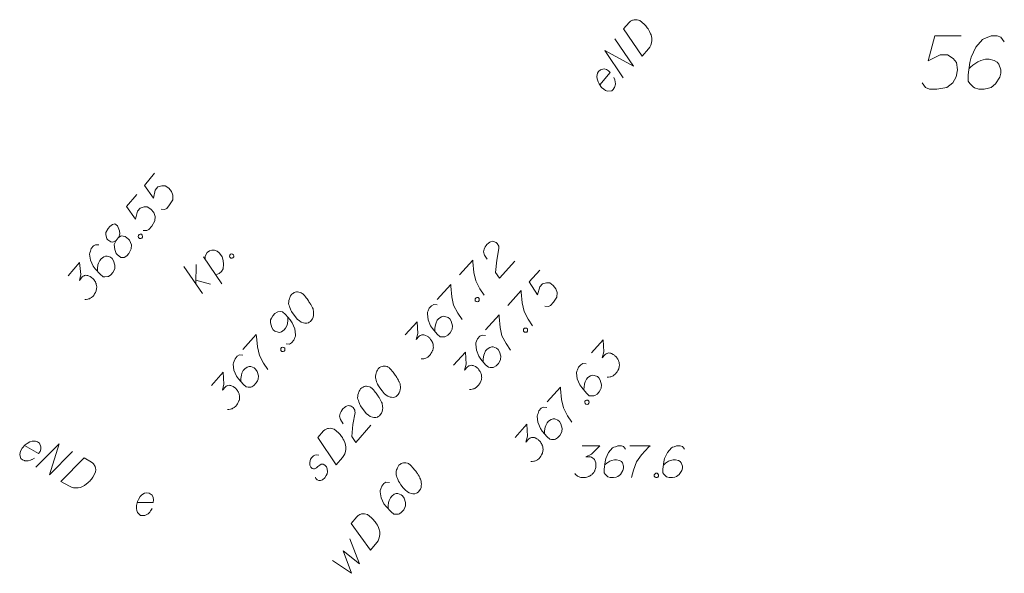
# Model space of a CAD drawing. Header units: metres. Extents: x 5555129 to 5556676, y 5635595 to 5636517.
# Tile 246 of 256: x 5556472 to 5556495, y 5636157 to 5636170. Entities that reach past the tile are written whole.
import ezdxf

# ---------------------------------------------------------------- set-up
doc = ezdxf.new("R2010")
doc.units = ezdxf.units.M
doc.header["$MEASUREMENT"] = 0
doc.layers.add('#digitalizacja', color=7, linetype='Continuous', lineweight=18)
doc.layers.add('#skartowane', color=7, linetype='Continuous', lineweight=18)
doc.layers.add('GESDZI_O', color=7, linetype='Continuous', lineweight=18, true_color=0x0a0909)

# ---------------------------------------------------------------- blocks, each defined once
blk = doc.blocks.new('*U1881')
at = {"layer": '#skartowane', "color": 7, "linetype": 'ByBlock', "lineweight": 18}
for p, q in [((5555362.023, 5636404.793), (5555361.583, 5636405.433)), ((5555361.867, 5636405.02), (5555361.872, 5636405.481)), ((5555361.868, 5636405.112), (5555362.215, 5636405.018))]:
    blk.add_line(p, q, dxfattribs=at)
blk = doc.blocks.new('*U1882')
at = {"layer": '#skartowane', "color": 7, "linetype": 'ByBlock', "lineweight": 18}
blk.add_line((5555362.478, 5636405.026), (5555362.047, 5636405.658), dxfattribs=at)
at = {"layer": '#skartowane', "color": 7, "linetype": 'ByBlock', "lineweight": 18, "flags": 128}
blk.add_lwpolyline([(5555362.085, 5636405.602), (5555362.087, 5636405.678), (5555362.131, 5636405.757), (5555362.186, 5636405.803), (5555362.244, 5636405.816), (5555362.303, 5636405.812), (5555362.367, 5636405.788), (5555362.416, 5636405.754), (5555362.449, 5636405.711), (5555362.487, 5636405.655), (5555362.51, 5636405.573), (5555362.521, 5636405.486), (5555362.509, 5636405.38), (5555362.468, 5636405.314), (5555362.417, 5636405.264), (5555362.336, 5636405.233)], dxfattribs=at)

msp = doc.modelspace()

# ---------------------------------------------------------------- linework, layer by layer
at = {"layer": '#digitalizacja', "color": 1, "linetype": 'Continuous', "lineweight": 18, "flags": 128}
for points in [[(5556486.48949, 5636169.32613), (5556486.62112, 5636169.47773), (5556486.65275, 5636169.50507), (5556486.66876, 5636169.51458), (5556486.69706, 5636169.52916), (5556486.71757, 5636169.53476), (5556486.73813, 5636169.54043), (5556486.77979, 5636169.5433), (5556486.80927, 5636169.54122), (5556486.87318, 5636169.52477), (5556486.97128, 5636169.43959), (5556487.01203, 5636169.39645), (5556487.03038, 5636169.37263), (5556487.04887, 5636169.34882), (5556487.06723, 5636169.325), (5556487.08182, 5636169.29669), (5556487.10083, 5636169.26455), (5556487.12543, 5636169.2119), (5556487.13553, 5636169.18749), (5556487.15364, 5636169.1092), (5556487.15332, 5636169.0548), (5556487.14461, 5636168.9998), (5556487.12757, 5636168.94415), (5556487.10551, 5636168.90073), (5556487.07519, 5636168.85673), (5556486.92417, 5636168.6828), (5556486.48949, 5636169.32613)], [(5556486.48281, 5636168.17449), (5556486.04813, 5636168.81781), (5556486.72285, 5636168.45094), (5556486.28817, 5636169.09427)], [(5556485.92904, 5636168.01416), (5556486.17682, 5636168.29952), (5556486.13608, 5636168.34266), (5556486.08824, 5636168.36856), (5556486.03259, 5636168.3856), (5556485.94603, 5636168.36691), (5556485.90282, 5636168.32622), (5556485.88077, 5636168.28281), (5556485.86497, 5636168.21056), (5556485.86908, 5636168.15219), (5556485.89486, 5636168.08288), (5556485.91505, 5636168.03407), (5556485.9754, 5636167.95038), (5556486.02441, 5636167.90783), (5556486.06848, 5636167.87745), (5556486.11573, 5636167.85982), (5556486.21121, 5636167.87076), (5556486.24667, 5636167.90253), (5556486.27315, 5636167.94211), (5556486.27705, 5636167.9466), (5556486.3006, 5636168.02776), (5556486.29655, 5636168.08608), (5556486.28581, 5636168.11881), (5556486.28529, 5636168.12714), (5556486.26445, 5636168.18428)], [(5556472.41428, 5636159.52692), (5556472.74315, 5636159.3407), (5556472.77734, 5636159.3892), (5556472.79323, 5636159.44123), (5556472.79889, 5636159.49915), (5556472.76339, 5636159.58027), (5556472.71494, 5636159.61455), (5556472.66801, 5636159.62755), (5556472.59407, 5636159.6287), (5556472.53767, 5636159.61308), (5556472.47485, 5636159.57406), (5556472.43102, 5636159.54459), (5556472.36098, 5636159.46883), (5556472.32899, 5636159.41235), (5556472.30796, 5636159.36313), (5556472.30006, 5636159.31331), (5556472.32974, 5636159.22191), (5556472.36792, 5636159.19346), (5556472.41196, 5636159.17536), (5556472.41713, 5636159.17243), (5556472.50135, 5636159.16545), (5556472.55771, 5636159.18099), (5556472.58766, 5636159.19802), (5556472.59572, 5636159.20019), (5556472.64758, 5636159.23195)], [(5556472.68133, 5636159.01599), (5556473.22559, 5636159.56969), (5556472.99992, 5636158.83559), (5556473.54418, 5636159.38929)], [(5556473.81138, 5636159.23799), (5556473.98609, 5636159.13906), (5556474.01917, 5636159.11349), (5556474.03166, 5636159.09969), (5556474.05157, 5636159.07484), (5556474.06113, 5636159.05586), (5556474.07076, 5636159.03683), (5556474.08185, 5636158.99657), (5556474.08566, 5636158.96726), (5556474.08222, 5636158.90135), (5556474.01821, 5636158.7883), (5556473.98401, 5636158.73981), (5556473.96431, 5636158.71709), (5556473.94464, 5636158.69424), (5556473.92493, 5636158.67152), (5556473.90008, 5636158.65161), (5556473.87235, 5636158.62659), (5556473.82563, 5636158.59203), (5556473.80371, 5636158.57729), (5556473.73058, 5636158.54401), (5556473.67719, 5636158.53352), (5556473.62155, 5636158.53114), (5556473.56363, 5636158.5368), (5556473.5167, 5636158.5498), (5556473.46756, 5636158.57079), (5556473.26712, 5636158.68429), (5556473.81138, 5636159.23799)]]:
    msp.add_lwpolyline(points, dxfattribs=at)
at = {"layer": '#digitalizacja', "color": 36, "linetype": 'Continuous', "lineweight": 18, "true_color": 0x803300, "flags": 128}
for points in [[(5556480.73354, 5636161.34184), (5556480.72574, 5636161.33297), (5556480.70679, 5636161.30245), (5556480.69558, 5636161.28085), (5556480.68837, 5636161.26366), (5556480.67769, 5636161.23366), (5556480.66754, 5636161.19539), (5556480.66139, 5636161.16152), (5556480.65958, 5636161.12372), (5556480.66563, 5636161.09485), (5556480.67602, 5636161.06204), (5556480.68654, 5636161.02923), (5556480.70139, 5636160.99249), (5556480.71132, 5636160.96802), (5556480.7301, 5636160.93574), (5556480.76275, 5636160.88346), (5556480.81746, 5636160.81162), (5556480.86284, 5636160.75593), (5556480.91163, 5636160.71298), (5556480.95101, 5636160.68622), (5556481.00648, 5636160.66886), (5556481.04035, 5636160.66258), (5556481.08648, 5636160.66136), (5556481.12762, 5636160.67235), (5556481.1437, 5636160.68174), (5556481.17158, 5636160.7044), (5556481.19112, 5636160.72659), (5556481.21787, 5636160.76598), (5556481.23629, 5636160.80477), (5556481.24257, 5636160.83865), (5556481.24766, 5636160.88918), (5556481.24614, 5636160.91418), (5556481.24402, 5636160.94752), (5556481.23797, 5636160.97639), (5556481.23244, 5636160.99699), (5556481.21812, 5636161.02534), (5556481.21319, 5636161.03761), (5556481.1988, 5636161.06602), (5556481.18001, 5636161.09829), (5556481.16122, 5636161.13057), (5556481.14737, 5636161.15058), (5556481.13804, 5636161.16672), (5556481.12418, 5636161.18673), (5556481.09206, 5636161.23074), (5556481.07387, 5636161.25469), (5556481.05555, 5636161.27863), (5556481.02849, 5636161.31038), (5556480.99244, 5636161.34993), (5556480.97918, 5636161.36161), (5556480.95758, 5636161.37282), (5556480.93592, 5636161.38396), (5556480.89765, 5636161.39411), (5556480.86818, 5636161.39639), (5556480.84317, 5636161.39486), (5556480.8143, 5636161.38881), (5556480.78983, 5636161.37889), (5556480.77363, 5636161.36949), (5556480.75755, 5636161.3601), (5556480.73354, 5636161.34184)], [(5556480.31603, 5636160.86764), (5556480.30823, 5636160.85878), (5556480.28928, 5636160.82825), (5556480.27807, 5636160.80665), (5556480.27086, 5636160.78946), (5556480.26018, 5636160.75946), (5556480.25003, 5636160.72119), (5556480.24388, 5636160.68733), (5556480.24207, 5636160.64952), (5556480.24812, 5636160.62065), (5556480.25851, 5636160.58784), (5556480.26903, 5636160.55504), (5556480.28388, 5636160.51829), (5556480.29381, 5636160.49382), (5556480.31259, 5636160.46154), (5556480.34524, 5636160.40926), (5556480.39995, 5636160.33742), (5556480.44533, 5636160.28173), (5556480.49411, 5636160.23878), (5556480.5335, 5636160.21203), (5556480.58897, 5636160.19466), (5556480.62284, 5636160.18839), (5556480.66897, 5636160.18717), (5556480.71011, 5636160.19815), (5556480.72619, 5636160.20754), (5556480.75407, 5636160.2302), (5556480.77361, 5636160.25239), (5556480.80036, 5636160.29178), (5556480.81878, 5636160.33058), (5556480.82506, 5636160.36445), (5556480.83015, 5636160.41498), (5556480.82863, 5636160.43999), (5556480.82651, 5636160.47332), (5556480.82046, 5636160.5022), (5556480.81493, 5636160.5228), (5556480.80061, 5636160.55114), (5556480.79568, 5636160.56341), (5556480.78129, 5636160.59182), (5556480.7625, 5636160.6241), (5556480.74371, 5636160.65637), (5556480.72986, 5636160.67638), (5556480.72053, 5636160.69252), (5556480.70667, 5636160.71253), (5556480.67455, 5636160.75655), (5556480.65636, 5636160.78049), (5556480.63804, 5636160.80443), (5556480.61098, 5636160.83618), (5556480.57493, 5636160.87573), (5556480.56167, 5636160.88741), (5556480.54007, 5636160.89862), (5556480.5184, 5636160.90976), (5556480.48014, 5636160.91991), (5556480.45067, 5636160.92219), (5556480.42566, 5636160.92067), (5556480.39679, 5636160.91462), (5556480.37232, 5636160.90469), (5556480.35612, 5636160.89529), (5556480.34004, 5636160.8859), (5556480.31603, 5636160.86764)], [(5556479.90411, 5636160.04234), (5556479.83941, 5636160.13858), (5556479.81745, 5636160.22087), (5556479.8304, 5636160.28033), (5556479.85223, 5636160.33186), (5556479.87511, 5636160.36685), (5556479.89459, 5636160.38898), (5556479.93421, 5636160.42497), (5556479.96648, 5636160.44376), (5556479.98256, 5636160.45315), (5556480.0193, 5636160.468), (5556480.04877, 5636160.46572), (5556480.0743, 5636160.45898), (5556480.09143, 5636160.4517), (5556480.1131, 5636160.44056), (5556480.13529, 5636160.42102), (5556480.15348, 5636160.39707), (5556480.16294, 5636160.38093), (5556480.17287, 5636160.35646), (5556480.17886, 5636160.32752), (5556480.18044, 5636160.30258), (5556480.13126, 5636160.02325), (5556480.10759, 5636159.7373), (5556480.19995, 5636159.60085), (5556480.55508, 5636160.0042)], [(5556479.30538, 5636159.71977), (5556479.43806, 5636159.87046), (5556479.46987, 5636159.89759), (5556479.48594, 5636159.90698), (5556479.51435, 5636159.92137), (5556479.53489, 5636159.92682), (5556479.55549, 5636159.93235), (5556479.59717, 5636159.93494), (5556479.62663, 5636159.93266), (5556479.69043, 5636159.91576), (5556479.78794, 5636159.82991), (5556479.82839, 5636159.78649), (5556479.84658, 5636159.76254), (5556479.8649, 5636159.7386), (5556479.8831, 5636159.71466), (5556479.89749, 5636159.68625), (5556479.91628, 5636159.65397), (5556479.94052, 5636159.60115), (5556479.95044, 5636159.57668), (5556479.96801, 5636159.49827), (5556479.96732, 5636159.44387), (5556479.95823, 5636159.38893), (5556479.94081, 5636159.3334), (5556479.91845, 5636159.29014), (5556479.88783, 5636159.24635), (5556479.73561, 5636159.07346), (5556479.30538, 5636159.71977)], [(5556479.328, 5636159.29866), (5556479.28527, 5636159.31261), (5556479.23579, 5636159.30116), (5556479.20351, 5636159.28238), (5556479.16397, 5636159.24632), (5556479.13714, 5636159.207), (5556479.11691, 5636159.1304), (5556479.12115, 5636159.06372), (5556479.14053, 5636159.02312), (5556479.17206, 5636158.98743), (5556479.20199, 5636158.97681), (5556479.23093, 5636158.98281), (5556479.24313, 5636158.9878), (5556479.27541, 5636159.00659), (5556479.30722, 5636159.03371), (5556479.3551, 5636159.07023), (5556479.38738, 5636159.08902), (5556479.43346, 5636159.08773), (5556479.47225, 5636159.06931), (5556479.5083, 5636159.02976), (5556479.52815, 5636158.98081), (5556479.53678, 5636158.91027), (5556479.52717, 5636158.8636), (5556479.50481, 5636158.82034), (5556479.47026, 5636158.77208), (5556479.41896, 5636158.72283), (5556479.37002, 5636158.70298), (5556479.33228, 5636158.70474), (5556479.29342, 5636158.72322), (5556479.26243, 5636158.7505), (5556479.24757, 5636158.78725)]]:
    msp.add_lwpolyline(points, dxfattribs=at)
at = {"layer": '#digitalizacja', "color": 5, "linetype": 'Continuous', "lineweight": 18, "flags": 128}
for points in [[(5556481.2104, 5636159.06365), (5556481.20292, 5636159.05451), (5556481.18509, 5636159.02332), (5556481.17467, 5636159.00133), (5556481.16808, 5636158.98389), (5556481.15849, 5636158.95352), (5556481.14973, 5636158.91491), (5556481.1448, 5636158.88085), (5556481.14435, 5636158.843), (5556481.15144, 5636158.81437), (5556481.16301, 5636158.78195), (5556481.1747, 5636158.74955), (5556481.19087, 5636158.71337), (5556481.20167, 5636158.68927), (5556481.22161, 5636158.65769), (5556481.25612, 5636158.60662), (5556481.31339, 5636158.5368), (5556481.36075, 5636158.48278), (5556481.41105, 5636158.44162), (5556481.45138, 5636158.4163), (5556481.50744, 5636158.40095), (5556481.54151, 5636158.3959), (5556481.58766, 5636158.39635), (5556481.62838, 5636158.40881), (5556481.6441, 5636158.41877), (5556481.67115, 5636158.44242), (5556481.68988, 5636158.46531), (5556481.71519, 5636158.50563), (5556481.7322, 5636158.54507), (5556481.73725, 5636158.57914), (5556481.74052, 5636158.62983), (5556481.73809, 5636158.65476), (5556481.73477, 5636158.688), (5556481.72768, 5636158.71664), (5556481.72142, 5636158.73702), (5556481.70608, 5636158.76483), (5556481.70071, 5636158.77692), (5556481.68531, 5636158.80479), (5556481.66537, 5636158.83637), (5556481.64542, 5636158.86794), (5556481.63086, 5636158.88744), (5556481.62095, 5636158.90323), (5556481.60638, 5636158.92273), (5556481.5727, 5636158.96556), (5556481.55365, 5636158.98883), (5556481.53448, 5636159.01209), (5556481.50629, 5636159.04285), (5556481.46884, 5636159.08107), (5556481.45516, 5636159.09226), (5556481.43317, 5636159.10269), (5556481.41112, 5636159.11304), (5556481.37251, 5636159.12181), (5556481.34298, 5636159.12302), (5556481.31805, 5636159.12059), (5556481.28942, 5636159.1135), (5556481.26532, 5636159.1027), (5556481.24946, 5636159.09273), (5556481.23374, 5636159.08276), (5556481.2104, 5636159.06365)], [(5556480.98644, 5636158.65944), (5556480.90629, 5636158.66399), (5556480.85892, 5636158.63414), (5556480.80656, 5636158.57016), (5556480.78744, 5636158.50951), (5556480.77414, 5636158.47461), (5556480.76916, 5636158.44047), (5556480.79158, 5636158.30004), (5556480.86015, 5636158.16005), (5556480.90827, 5636158.09771), (5556481.02588, 5636157.97095), (5556481.09439, 5636157.91488), (5556481.13677, 5636157.91072), (5556481.20325, 5636157.91736), (5556481.22364, 5636157.92363), (5556481.27478, 5636157.95808), (5556481.32337, 5636158.01745), (5556481.35163, 5636158.07063), (5556481.3687, 5636158.11014), (5556481.36954, 5636158.18575), (5556481.33382, 5636158.29129), (5556481.29931, 5636158.34236), (5556481.26275, 5636158.37228), (5556481.18463, 5636158.39811), (5556481.14686, 5636158.3985), (5556481.10237, 5636158.38144), (5556481.04375, 5636158.33785), (5556481.01012, 5636158.29675), (5556480.9827, 5636158.2352), (5556480.97022, 5636158.19206), (5556480.9619, 5636158.1073), (5556480.96235, 5636158.06115), (5556480.96477, 5636158.03621)], [(5556480.09228, 5636157.69734), (5556480.21943, 5636157.85272), (5556480.25025, 5636157.88097), (5556480.26597, 5636157.89094), (5556480.29384, 5636157.90634), (5556480.31417, 5636157.91254), (5556480.33456, 5636157.9188), (5556480.37611, 5636157.92289), (5556480.40564, 5636157.92168), (5556480.47001, 5636157.90709), (5556480.57055, 5636157.82482), (5556480.61254, 5636157.78288), (5556480.63158, 5636157.75961), (5556480.65076, 5636157.73634), (5556480.6698, 5636157.71307), (5556480.68521, 5636157.6852), (5556480.70515, 5636157.65362), (5556480.73128, 5636157.60171), (5556480.74208, 5636157.57761), (5556480.76247, 5636157.49989), (5556480.76374, 5636157.44549), (5556480.75664, 5636157.39026), (5556480.74123, 5636157.33414), (5556480.72045, 5636157.2901), (5556480.69143, 5636157.24524), (5556480.54554, 5636157.06697), (5556480.09228, 5636157.69734)], [(5556479.65465, 5636156.82691), (5556480.10047, 5636156.52311), (5556479.90064, 5636157.05291), (5556480.28375, 5636156.74708), (5556480.0569, 5636157.33708)]]:
    msp.add_lwpolyline(points, dxfattribs=at)
at = {"layer": '#skartowane', "color": 7, "linetype": 'Continuous', "lineweight": 18, "flags": 128}
for points in [[(5556475.46964, 5636165.93069), (5556475.23034, 5636165.64578), (5556475.44088, 5636165.34556), (5556475.48326, 5636165.53366), (5556475.54779, 5636165.6105), (5556475.64163, 5636165.63965), (5556475.71723, 5636165.63785), (5556475.80173, 5636165.5823), (5556475.8672, 5636165.50423), (5556475.90012, 5636165.41488), (5556475.89672, 5636165.30977), (5556475.82366, 5636165.18606), (5556475.7553, 5636165.10467), (5556475.703, 5636165.07913), (5556475.62284, 5636165.08476)], [(5556475.05187, 5636165.43329), (5556474.81257, 5636165.14838), (5556475.02311, 5636164.84816), (5556475.06549, 5636165.03627), (5556475.13002, 5636165.1131), (5556475.22385, 5636165.14225), (5556475.29946, 5636165.14045), (5556475.38396, 5636165.0849), (5556475.44943, 5636165.00683), (5556475.48235, 5636164.91749), (5556475.47895, 5636164.81238), (5556475.40589, 5636164.68866), (5556475.33753, 5636164.60727), (5556475.28523, 5636164.58173), (5556475.20507, 5636164.58736)], [(5556474.5638, 5636164.34715), (5556474.61697, 5636164.41045), (5556474.62761, 5636164.43237), (5556474.65061, 5636164.50559), (5556474.64865, 5636164.57671), (5556474.60068, 5636164.69411), (5556474.53354, 5636164.74273), (5556474.48441, 5636164.73007), (5556474.41764, 5636164.67819), (5556474.37966, 5636164.63297), (5556474.32107, 5636164.5356), (5556474.32086, 5636164.48951), (5556474.35074, 5636164.38729), (5556474.36955, 5636164.36384), (5556474.44501, 5636164.31589), (5556474.48733, 5636164.31119), (5556474.5638, 5636164.34715), (5556474.52112, 5636164.25961), (5556474.53198, 5636164.13488), (5556474.56945, 5636164.04171), (5556474.5882, 5636164.01819), (5556474.67798, 5636163.95055), (5556474.75735, 5636163.95324), (5556474.82101, 5636163.99231), (5556474.86658, 5636164.04657), (5556474.91613, 5636164.15154), (5556474.92864, 5636164.24899), (5556474.8814, 5636164.35802), (5556474.8581, 5636164.38536), (5556474.78192, 5636164.44157), (5556474.68823, 5636164.45857), (5556474.61697, 5636164.41045)], [(5556475.08969, 5636164.46835), (5556475.1087, 5636164.49099), (5556475.12911, 5636164.49693), (5556475.15862, 5636164.49534), (5556475.18127, 5636164.47632), (5556475.18793, 5636164.44752), (5556475.18561, 5636164.4264), (5556475.16659, 5636164.40375), (5556475.14618, 5636164.39782), (5556475.11667, 5636164.39941), (5556475.09403, 5636164.41843), (5556475.08736, 5636164.44722), (5556475.08969, 5636164.46835)], [(5556474.16192, 5636164.24519), (5556474.08183, 5636164.25076), (5556474.03408, 5636164.22152), (5556473.98091, 5636164.15822), (5556473.96102, 5636164.09781), (5556473.94727, 5636164.06308), (5556473.94186, 5636164.02901), (5556473.96248, 5636163.8883), (5556474.02926, 5636163.74745), (5556474.07658, 5636163.6845), (5556474.19256, 5636163.55625), (5556474.26035, 5636163.49931), (5556474.30267, 5636163.49461), (5556474.36923, 5636163.5004), (5556474.3897, 5636163.5064), (5556474.44128, 5636163.5402), (5556474.49062, 5636163.59895), (5556474.51955, 5636163.65176), (5556474.53713, 5636163.69104), (5556474.53893, 5636163.76664), (5556474.50456, 5636163.87263), (5556474.47071, 5636163.92414), (5556474.43453, 5636163.95452), (5556474.35676, 5636163.98135), (5556474.31899, 5636163.98222), (5556474.27429, 5636163.96573), (5556474.21511, 5636163.92289), (5556474.18096, 5636163.88223), (5556474.15275, 5636163.82103), (5556474.13973, 5636163.77805), (5556474.13033, 5636163.6934), (5556474.13018, 5636163.64725), (5556474.13229, 5636163.62229)], [(5556483.28299, 5636163.90731), (5556483.21955, 5636164.00437), (5556483.19865, 5636164.08693), (5556483.21237, 5636164.14623), (5556483.23487, 5636164.19747), (5556483.2582, 5636164.23216), (5556483.27796, 5636164.25403), (5556483.31804, 5636164.28951), (5556483.35056, 5636164.30788), (5556483.36675, 5636164.31706), (5556483.40368, 5636164.33144), (5556483.43312, 5636164.32878), (5556483.45856, 5636164.32171), (5556483.4756, 5636164.31421), (5556483.49711, 5636164.30278), (5556483.51905, 5636164.28296), (5556483.53694, 5636164.25878), (5556483.54619, 5636164.24252), (5556483.55579, 5636164.21792), (5556483.56141, 5636164.18891), (5556483.56267, 5636164.16395), (5556483.50988, 5636163.88527), (5556483.48252, 5636163.59965), (5556483.5731, 5636163.46202), (5556483.93342, 5636163.86075)], [(5556477.23489, 5636164.00602), (5556477.25408, 5636164.02852), (5556477.27453, 5636164.0343), (5556477.30403, 5636164.03249), (5556477.32653, 5636164.01331), (5556477.33298, 5636163.98447), (5556477.33051, 5636163.96336), (5556477.31132, 5636163.94086), (5556477.29087, 5636163.93507), (5556477.26137, 5636163.93688), (5556477.23887, 5636163.95607), (5556477.23242, 5636163.98491), (5556477.23489, 5636164.00602)], [(5556473.44161, 5636163.51612), (5556473.70746, 5636163.83265), (5556473.73584, 5636163.55427), (5556473.70206, 5636163.41298), (5556473.77042, 5636163.49437), (5556473.7901, 5636163.50869), (5556473.80225, 5636163.51391), (5556473.81434, 5636163.51918), (5556473.82649, 5636163.5244), (5556473.85521, 5636163.53112), (5556473.87641, 5636163.52874), (5556473.89753, 5636163.52642), (5556473.91496, 5636163.51955), (5556473.95418, 5636163.50204), (5556473.98507, 5636163.48374), (5556473.99867, 5636163.47232), (5556474.01676, 5636163.45713), (5556474.04012, 5636163.42985), (5556474.05438, 5636163.4101), (5556474.0687, 5636163.39042), (5556474.07841, 5636163.3745), (5556474.08368, 5636163.36242), (5556474.0889, 5636163.35027), (5556474.09417, 5636163.33819), (5556474.10018, 5636163.31772), (5556474.10684, 5636163.28893), (5556474.10901, 5636163.26403), (5556474.11045, 5636163.24739), (5556474.10807, 5636163.2262), (5556474.10575, 5636163.20507), (5556474.09961, 5636163.17939), (5556474.09657, 5636163.16652), (5556474.079, 5636163.12723), (5556474.06069, 5636163.09633), (5556474.05006, 5636163.07442), (5556474.0235, 5636163.0428), (5556473.98856, 5636163.01045), (5556473.97265, 5636163.00062), (5556473.95673, 5636162.99092), (5556473.94082, 5636162.98109), (5556473.92041, 5636162.97515), (5556473.89995, 5636162.96915), (5556473.8629, 5636162.96177), (5556473.83339, 5636162.96336)], [(5556482.63264, 5636163.53992), (5556482.94938, 5636163.89042), (5556482.95155, 5636163.84873), (5556482.97249, 5636163.59893), (5556483.01598, 5636163.40045), (5556483.11308, 5636163.21719), (5556483.21285, 5636163.06336)], [(5556484.52065, 5636163.65526), (5556484.27119, 5636163.37921), (5556484.47072, 5636163.07156), (5556484.51988, 5636163.258), (5556484.58716, 5636163.33245), (5556484.68199, 5636163.35819), (5556484.75747, 5636163.35364), (5556484.83991, 5636163.29507), (5556484.90251, 5636163.21468), (5556484.93217, 5636163.1242), (5556484.92497, 5636163.01928), (5556484.84747, 5636162.8983), (5556484.77621, 5636162.81943), (5556484.72302, 5636162.79581), (5556484.64312, 5636162.80434)], [(5556478.69402, 5636163.08636), (5556478.68622, 5636163.07749), (5556478.66727, 5636163.04696), (5556478.65607, 5636163.02536), (5556478.64886, 5636163.00817), (5556478.63819, 5636162.97817), (5556478.62804, 5636162.9399), (5556478.6219, 5636162.90603), (5556478.62009, 5636162.86823), (5556478.62614, 5636162.83936), (5556478.63654, 5636162.80655), (5556478.64706, 5636162.77375), (5556478.66192, 5636162.737), (5556478.67185, 5636162.71253), (5556478.69064, 5636162.68026), (5556478.72329, 5636162.62798), (5556478.77801, 5636162.55615), (5556478.8234, 5636162.50047), (5556478.8722, 5636162.45752), (5556478.91159, 5636162.43077), (5556478.96706, 5636162.41342), (5556479.00093, 5636162.40715), (5556479.04706, 5636162.40594), (5556479.0882, 5636162.41693), (5556479.10428, 5636162.42632), (5556479.13215, 5636162.44898), (5556479.15169, 5636162.47118), (5556479.17844, 5636162.51057), (5556479.19685, 5636162.54937), (5556479.20313, 5636162.58324), (5556479.20821, 5636162.63377), (5556479.20668, 5636162.65878), (5556479.20456, 5636162.69212), (5556479.1985, 5636162.72099), (5556479.19297, 5636162.74159), (5556479.17864, 5636162.76993), (5556479.17371, 5636162.7822), (5556479.15932, 5636162.8106), (5556479.14052, 5636162.84288), (5556479.12173, 5636162.87515), (5556479.10787, 5636162.89516), (5556479.09854, 5636162.9113), (5556479.08468, 5636162.93131), (5556479.05256, 5636162.97532), (5556479.03436, 5636162.99926), (5556479.01603, 5636163.0232), (5556478.98897, 5636163.05494), (5556478.95291, 5636163.09449), (5556478.93965, 5636163.10616), (5556478.91805, 5636163.11737), (5556478.89638, 5636163.12851), (5556478.85811, 5636163.13865), (5556478.82865, 5636163.14093), (5556478.80364, 5636163.1394), (5556478.77477, 5636163.13334), (5556478.7503, 5636163.12342), (5556478.7341, 5636163.11402), (5556478.71803, 5636163.10462), (5556478.69402, 5636163.08636)], [(5556482.11401, 5636162.96601), (5556482.43075, 5636163.31651), (5556482.43292, 5636163.27482), (5556482.45386, 5636163.02502), (5556482.49735, 5636162.82654), (5556482.59445, 5636162.64328), (5556482.69422, 5636162.48945)], [(5556483.7684, 5636162.82282), (5556484.08514, 5636163.17332), (5556484.08731, 5636163.13163), (5556484.10825, 5636162.88183), (5556484.15174, 5636162.68335), (5556484.24885, 5636162.50009), (5556484.34861, 5636162.34626)], [(5556483.00372, 5636162.98173), (5556483.02354, 5636163.00368), (5556483.04415, 5636163.00887), (5556483.07359, 5636163.00621), (5556483.09553, 5636162.98638), (5556483.10114, 5636162.95737), (5556483.09806, 5636162.93634), (5556483.07823, 5636162.9144), (5556483.05762, 5636162.90921), (5556483.02819, 5636162.91187), (5556483.00625, 5636162.93169), (5556483.00063, 5636162.96071), (5556483.00372, 5636162.98173)], [(5556478.55902, 5636161.92296), (5556478.63896, 5636161.91553), (5556478.68743, 5636161.94373), (5556478.74205, 5636162.00578), (5556478.76334, 5636162.06572), (5556478.77788, 5636162.10012), (5556478.78403, 5636162.13398), (5556478.76667, 5636162.27513), (5556478.70323, 5636162.41756), (5556478.65731, 5636162.48152), (5556478.54434, 5636162.61242), (5556478.47788, 5636162.67092), (5556478.43568, 5636162.6766), (5556478.36901, 5636162.67235), (5556478.34847, 5636162.66689), (5556478.29612, 5636162.63429), (5556478.24537, 5636162.57664), (5556478.21522, 5636162.52451), (5556478.1968, 5636162.48571), (5556478.19325, 5636162.41017), (5556478.22516, 5636162.30342), (5556478.25775, 5636162.25107), (5556478.29321, 5636162.21986), (5556478.37041, 5636162.1913), (5556478.40814, 5636162.18956), (5556478.45315, 5636162.20494), (5556478.5133, 5636162.2464), (5556478.54845, 5636162.28633), (5556478.578, 5636162.34679), (5556478.59208, 5636162.38953), (5556478.60344, 5636162.47393), (5556478.60465, 5636162.52007), (5556478.60306, 5636162.545)], [(5556482.10807, 5636162.83614), (5556482.02824, 5636162.84461), (5556481.97946, 5636162.81712), (5556481.92403, 5636162.75578), (5556481.90196, 5636162.69613), (5556481.88697, 5636162.66193), (5556481.88032, 5636162.62808), (5556481.89583, 5636162.48671), (5556481.95746, 5636162.34353), (5556482.00248, 5636162.27891), (5556482.11373, 5636162.14654), (5556482.17942, 5636162.08718), (5556482.22154, 5636162.08095), (5556482.28826, 5636162.08433), (5556482.30893, 5636162.08959), (5556482.3617, 5636162.12149), (5556482.41314, 5636162.17842), (5556482.44397, 5636162.23015), (5556482.46296, 5636162.26877), (5556482.4675, 5636162.34425), (5556482.43699, 5636162.45141), (5556482.40503, 5636162.50412), (5556482.36998, 5636162.53579), (5556482.29322, 5636162.56542), (5556482.25551, 5636162.56766), (5556482.21024, 5636162.55279), (5556482.14955, 5636162.51213), (5556482.11395, 5636162.47273), (5556482.08355, 5636162.41259), (5556482.06897, 5636162.37011), (5556482.05651, 5636162.28586), (5556482.0547, 5636162.23975), (5556482.0559, 5636162.21472)], [(5556481.36182, 5636162.13364), (5556481.63896, 5636162.44033), (5556481.65724, 5636162.1611), (5556481.61837, 5636162.02113), (5556481.68963, 5636162.1), (5556481.70982, 5636162.11359), (5556481.72215, 5636162.11837), (5556481.73442, 5636162.1232), (5556481.74675, 5636162.12797), (5556481.7757, 5636162.13365), (5556481.79679, 5636162.1305), (5556481.81782, 5636162.12742), (5556481.83499, 5636162.11993), (5556481.87354, 5636162.10101), (5556481.90376, 5636162.0816), (5556481.91694, 5636162.06969), (5556481.93446, 5636162.05385), (5556481.95682, 5636162.02575), (5556481.97035, 5636162.0055), (5556481.98395, 5636161.98531), (5556481.99307, 5636161.96905), (5556481.99791, 5636161.95679), (5556482.00268, 5636161.94445), (5556482.00751, 5636161.93219), (5556482.01277, 5636161.91151), (5556482.01839, 5636161.8825), (5556482.01965, 5636161.85754), (5556482.02049, 5636161.84086), (5556482.01735, 5636161.81977), (5556482.01426, 5636161.79874), (5556482.00719, 5636161.77329), (5556482.00369, 5636161.76054), (5556481.9847, 5636161.72192), (5556481.9653, 5636161.69171), (5556481.95387, 5636161.67019), (5556481.92619, 5636161.63956), (5556481.8901, 5636161.6085), (5556481.87385, 5636161.59925), (5556481.85758, 5636161.59013), (5556481.84133, 5636161.58088), (5556481.82072, 5636161.57569), (5556481.80005, 5636161.57043), (5556481.76276, 5636161.56439), (5556481.73332, 5636161.56705)], [(5556483.24977, 5636162.24891), (5556483.56651, 5636162.59941), (5556483.56869, 5636162.55772), (5556483.58962, 5636162.30792), (5556483.63311, 5636162.10944), (5556483.73022, 5636161.92618), (5556483.82998, 5636161.77235)], [(5556484.13948, 5636162.26463), (5556484.15931, 5636162.28657), (5556484.17992, 5636162.29177), (5556484.20935, 5636162.28911), (5556484.23129, 5636162.26928), (5556484.23691, 5636162.24027), (5556484.23382, 5636162.21924), (5556484.214, 5636162.1973), (5556484.19339, 5636162.19211), (5556484.16395, 5636162.19477), (5556484.14201, 5636162.21459), (5556484.1364, 5636162.24361), (5556484.13948, 5636162.26463)], [(5556477.54702, 5636161.78322), (5556477.85914, 5636162.13784), (5556477.86186, 5636162.09617), (5556477.88606, 5636161.84667), (5556477.93215, 5636161.64877), (5556478.03164, 5636161.4668), (5556478.13341, 5636161.31429)], [(5556483.24384, 5636162.11904), (5556483.164, 5636162.12751), (5556483.11522, 5636162.10002), (5556483.05979, 5636162.03868), (5556483.03773, 5636161.97903), (5556483.02273, 5636161.94483), (5556483.01608, 5636161.91098), (5556483.0316, 5636161.76961), (5556483.09323, 5636161.62643), (5556483.13824, 5636161.56181), (5556483.2495, 5636161.42944), (5556483.31518, 5636161.37008), (5556483.3573, 5636161.36385), (5556483.42403, 5636161.36723), (5556483.4447, 5636161.37249), (5556483.49747, 5636161.40439), (5556483.54891, 5636161.46132), (5556483.57974, 5636161.51305), (5556483.59872, 5636161.55167), (5556483.60326, 5636161.62715), (5556483.57275, 5636161.73431), (5556483.54079, 5636161.78702), (5556483.50574, 5636161.81869), (5556483.42898, 5636161.84832), (5556483.39127, 5636161.85056), (5556483.346, 5636161.83569), (5556483.28532, 5636161.79503), (5556483.24971, 5636161.75563), (5556483.21931, 5636161.69549), (5556483.20474, 5636161.65301), (5556483.19227, 5636161.56876), (5556483.19046, 5636161.52265), (5556483.19166, 5636161.49762)], [(5556485.73386, 5636161.7056), (5556486.011, 5636162.01229), (5556486.02928, 5636161.73306), (5556485.9904, 5636161.59309), (5556486.06167, 5636161.67195), (5556486.08185, 5636161.68555), (5556486.09419, 5636161.69032), (5556486.10645, 5636161.69516), (5556486.11879, 5636161.69993), (5556486.14773, 5636161.70561), (5556486.16883, 5636161.70246), (5556486.18986, 5636161.69938), (5556486.20703, 5636161.69188), (5556486.24558, 5636161.67296), (5556486.27579, 5636161.65355), (5556486.28897, 5636161.64165), (5556486.3065, 5636161.62581), (5556486.32886, 5636161.59771), (5556486.34239, 5636161.57745), (5556486.35599, 5636161.55727), (5556486.36511, 5636161.54101), (5556486.36994, 5636161.52874), (5556486.37471, 5636161.51641), (5556486.37955, 5636161.50414), (5556486.38481, 5636161.48347), (5556486.39042, 5636161.45446), (5556486.39169, 5636161.4295), (5556486.39253, 5636161.41282), (5556486.38939, 5636161.39172), (5556486.3863, 5636161.3707), (5556486.37923, 5636161.34525), (5556486.37572, 5636161.3325), (5556486.35674, 5636161.29388), (5556486.33733, 5636161.26366), (5556486.32591, 5636161.24215), (5556486.29823, 5636161.21151), (5556486.26214, 5636161.18045), (5556486.24588, 5636161.1712), (5556486.22962, 5636161.16208), (5556486.21336, 5636161.15283), (5556486.19275, 5636161.14764), (5556486.17208, 5636161.14238), (5556486.13479, 5636161.13635), (5556486.10536, 5636161.13901)], [(5556478.43644, 5636161.81058), (5556478.45598, 5636161.83278), (5556478.47652, 5636161.83824), (5556478.50599, 5636161.83596), (5556478.52818, 5636161.81643), (5556478.53418, 5636161.78749), (5556478.53137, 5636161.76642), (5556478.51183, 5636161.74422), (5556478.49129, 5636161.73876), (5556478.46183, 5636161.74104), (5556478.43963, 5636161.76057), (5556478.43363, 5636161.78951), (5556478.43644, 5636161.81058)], [(5556482.49758, 5636161.41654), (5556482.77473, 5636161.72323), (5556482.79301, 5636161.444), (5556482.75413, 5636161.30403), (5556482.8254, 5636161.3829), (5556482.84558, 5636161.39649), (5556482.85791, 5636161.40127), (5556482.87018, 5636161.4061), (5556482.88251, 5636161.41087), (5556482.91146, 5636161.41655), (5556482.93256, 5636161.4134), (5556482.95359, 5636161.41032), (5556482.97075, 5636161.40283), (5556483.00931, 5636161.38391), (5556483.03952, 5636161.3645), (5556483.0527, 5636161.35259), (5556483.07022, 5636161.33675), (5556483.09258, 5636161.30865), (5556483.10612, 5636161.2884), (5556483.11972, 5636161.26821), (5556483.12884, 5636161.25195), (5556483.13367, 5636161.23968), (5556483.13844, 5636161.22735), (5556483.14328, 5636161.21509), (5556483.14854, 5636161.19441), (5556483.15415, 5636161.1654), (5556483.15541, 5636161.14044), (5556483.15626, 5636161.12376), (5556483.15311, 5636161.10267), (5556483.15003, 5636161.08164), (5556483.14295, 5636161.05619), (5556483.13945, 5636161.04344), (5556483.12047, 5636161.00482), (5556483.10106, 5636160.9746), (5556483.08964, 5636160.95309), (5556483.06195, 5636160.92246), (5556483.02587, 5636160.8914), (5556483.00961, 5636160.88215), (5556482.99335, 5636160.87303), (5556482.97709, 5636160.86378), (5556482.95648, 5636160.85859), (5556482.93581, 5636160.85333), (5556482.89852, 5636160.84729), (5556482.86909, 5636160.84995)], [(5556477.54278, 5636161.65328), (5556477.46284, 5636161.66071), (5556477.41442, 5636161.63258), (5556477.3598, 5636161.57052), (5556477.33852, 5636161.51059), (5556477.32397, 5636161.47619), (5556477.31777, 5636161.44226), (5556477.33513, 5636161.30111), (5556477.39863, 5636161.15875), (5556477.44448, 5636161.09472), (5556477.55746, 5636160.96382), (5556477.62391, 5636160.90532), (5556477.66611, 5636160.89964), (5556477.73279, 5636160.90389), (5556477.75339, 5636160.90942), (5556477.80574, 5636160.94201), (5556477.85643, 5636160.9996), (5556477.88658, 5636161.05173), (5556477.90505, 5636161.0906), (5556477.90861, 5636161.16614), (5556477.8767, 5636161.27289), (5556477.84405, 5636161.32517), (5556477.80859, 5636161.35638), (5556477.73145, 5636161.385), (5556477.69372, 5636161.38675), (5556477.64864, 5636161.3713), (5556477.58849, 5636161.32984), (5556477.55341, 5636161.28998), (5556477.52379, 5636161.22945), (5556477.50978, 5636161.18678), (5556477.49842, 5636161.10238), (5556477.49721, 5636161.05624), (5556477.49873, 5636161.03124)], [(5556476.80578, 5636160.94109), (5556477.07889, 5636161.25137), (5556477.10082, 5636160.97241), (5556477.06377, 5636160.83194), (5556477.134, 5636160.91173), (5556477.15401, 5636160.92559), (5556477.16628, 5636160.93052), (5556477.17848, 5636160.93552), (5556477.19075, 5636160.94045), (5556477.21962, 5636160.94651), (5556477.24075, 5636160.94364), (5556477.26182, 5636160.94083), (5556477.27909, 5636160.93356), (5556477.31788, 5636160.91514), (5556477.34835, 5636160.89613), (5556477.36168, 5636160.8844), (5556477.37941, 5636160.86879), (5556477.40214, 5636160.84098), (5556477.41594, 5636160.82091), (5556477.4298, 5636160.8009), (5556477.43913, 5636160.78476), (5556477.44412, 5636160.77256), (5556477.44906, 5636160.76029), (5556477.45405, 5636160.74809), (5556477.45958, 5636160.72749), (5556477.46557, 5636160.69855), (5556477.46716, 5636160.67361), (5556477.46823, 5636160.65694), (5556477.46536, 5636160.63581), (5556477.46255, 5636160.61474), (5556477.45581, 5636160.58921), (5556477.45247, 5636160.57641), (5556477.43399, 5636160.53754), (5556477.41498, 5636160.50708), (5556477.40384, 5636160.48542), (5556477.37656, 5636160.45442), (5556477.34088, 5636160.42289), (5556477.32475, 5636160.41343), (5556477.30861, 5636160.4041), (5556477.29247, 5636160.39464), (5556477.27193, 5636160.38918), (5556477.25133, 5636160.38365), (5556477.21413, 5636160.37713), (5556477.18466, 5636160.3794)], [(5556485.61307, 5636161.44864), (5556485.53324, 5636161.45711), (5556485.48446, 5636161.42962), (5556485.42903, 5636161.36828), (5556485.40696, 5636161.30863), (5556485.39197, 5636161.27442), (5556485.38532, 5636161.24058), (5556485.40083, 5636161.09921), (5556485.46246, 5636160.95603), (5556485.50747, 5636160.89141), (5556485.61873, 5636160.75904), (5556485.68441, 5636160.69968), (5556485.72654, 5636160.69345), (5556485.79326, 5636160.69683), (5556485.81393, 5636160.70209), (5556485.8667, 5636160.73399), (5556485.91814, 5636160.79091), (5556485.94897, 5636160.84264), (5556485.96795, 5636160.88126), (5556485.9725, 5636160.95675), (5556485.94199, 5636161.06391), (5556485.91002, 5636161.11661), (5556485.87497, 5636161.14829), (5556485.79822, 5636161.17792), (5556485.76051, 5636161.18016), (5556485.71524, 5636161.16529), (5556485.65455, 5636161.12462), (5556485.61895, 5636161.08523), (5556485.58854, 5636161.02509), (5556485.57397, 5636160.98261), (5556485.56151, 5636160.89836), (5556485.55969, 5636160.85225), (5556485.56089, 5636160.82722)], [(5556484.69261, 5636160.55337), (5556485.00935, 5636160.90387), (5556485.01152, 5636160.86217), (5556485.03246, 5636160.61237), (5556485.07595, 5636160.41389), (5556485.17305, 5636160.23063), (5556485.27282, 5636160.0768)], [(5556485.58232, 5636160.56909), (5556485.60214, 5636160.59103), (5556485.62275, 5636160.59622), (5556485.65219, 5636160.59356), (5556485.67413, 5636160.57373), (5556485.67974, 5636160.54472), (5556485.67666, 5636160.52369), (5556485.65683, 5636160.50175), (5556485.63622, 5636160.49656), (5556485.60679, 5636160.49922), (5556485.58485, 5636160.51904), (5556485.57923, 5636160.54806), (5556485.58232, 5636160.56909)], [(5556484.68667, 5636160.42349), (5556484.60684, 5636160.43196), (5556484.55806, 5636160.40447), (5556484.50263, 5636160.34314), (5556484.48056, 5636160.28349), (5556484.46557, 5636160.24928), (5556484.45892, 5636160.21543), (5556484.47443, 5636160.07407), (5556484.53606, 5636159.93088), (5556484.58108, 5636159.86627), (5556484.69233, 5636159.73389), (5556484.75802, 5636159.67454), (5556484.80014, 5636159.66831), (5556484.86686, 5636159.67168), (5556484.88754, 5636159.67694), (5556484.94031, 5636159.70885), (5556484.99174, 5636159.76577), (5556485.02257, 5636159.8175), (5556485.04156, 5636159.85612), (5556485.0461, 5636159.93161), (5556485.01559, 5636160.03877), (5556484.98363, 5636160.09147), (5556484.94858, 5636160.12314), (5556484.87182, 5636160.15277), (5556484.83411, 5636160.15501), (5556484.78884, 5636160.14015), (5556484.72815, 5636160.09948), (5556484.69255, 5636160.06008), (5556484.66215, 5636159.99995), (5556484.64757, 5636159.95746), (5556484.63511, 5636159.87321), (5556484.6333, 5636159.8271), (5556484.6345, 5636159.80208)], [(5556483.94042, 5636159.721), (5556484.21756, 5636160.02769), (5556484.23584, 5636159.74846), (5556484.19697, 5636159.60849), (5556484.26823, 5636159.68735), (5556484.28842, 5636159.70095), (5556484.30075, 5636159.70572), (5556484.31302, 5636159.71055), (5556484.32535, 5636159.71532), (5556484.3543, 5636159.721), (5556484.37539, 5636159.71786), (5556484.39642, 5636159.71477), (5556484.41359, 5636159.70728), (5556484.45214, 5636159.68836), (5556484.48236, 5636159.66895), (5556484.49554, 5636159.65704), (5556484.51306, 5636159.6412), (5556484.53542, 5636159.6131), (5556484.54896, 5636159.59285), (5556484.56255, 5636159.57267), (5556484.57167, 5636159.5564), (5556484.57651, 5636159.54414), (5556484.58128, 5636159.5318), (5556484.58611, 5636159.51954), (5556484.59137, 5636159.49887), (5556484.59699, 5636159.46985), (5556484.59825, 5636159.4449), (5556484.59909, 5636159.42822), (5556484.59595, 5636159.40712), (5556484.59286, 5636159.38609), (5556484.58579, 5636159.36065), (5556484.58229, 5636159.34789), (5556484.5633, 5636159.30927), (5556484.5439, 5636159.27906), (5556484.53247, 5636159.25754), (5556484.50479, 5636159.22691), (5556484.4687, 5636159.19585), (5556484.45245, 5636159.1866), (5556484.43618, 5636159.17748), (5556484.41993, 5636159.16823), (5556484.39932, 5636159.16304), (5556484.37865, 5636159.15778), (5556484.34136, 5636159.15174), (5556484.31192, 5636159.1544)], [(5556485.51808, 5636159.52448), (5556485.93144, 5636159.52448), (5556485.73653, 5636159.32371), (5556485.60661, 5636159.25871), (5556485.71291, 5636159.25871), (5556485.73653, 5636159.25285), (5556485.74834, 5636159.2469), (5556485.76015, 5636159.24104), (5556485.77196, 5636159.23508), (5556485.79558, 5636159.21742), (5556485.80739, 5636159.19965), (5556485.8192, 5636159.18198), (5556485.82515, 5636159.16422), (5556485.83696, 5636159.12293), (5556485.84282, 5636159.0875), (5556485.84282, 5636159.06974), (5556485.84282, 5636159.04612), (5556485.83696, 5636159.01069), (5556485.83101, 5636158.98707), (5556485.82515, 5636158.96345), (5556485.8192, 5636158.94578), (5556485.81334, 5636158.93397), (5556485.80739, 5636158.92216), (5556485.80153, 5636158.91035), (5556485.78972, 5636158.89259), (5556485.77196, 5636158.86897), (5556485.75429, 5636158.8513), (5556485.74248, 5636158.83949), (5556485.72472, 5636158.82768), (5556485.70705, 5636158.81586), (5556485.68343, 5636158.80405), (5556485.67161, 5636158.7981), (5556485.63023, 5636158.78629), (5556485.5948, 5636158.78043), (5556485.57118, 5636158.77448), (5556485.52989, 5636158.77448), (5556485.48265, 5636158.78043), (5556485.46489, 5636158.78629), (5556485.44722, 5636158.79224), (5556485.42946, 5636158.7981), (5556485.41179, 5636158.80991), (5556485.39403, 5636158.82172), (5556485.36455, 5636158.84534), (5556485.34679, 5636158.86897)], [(5556486.53963, 5636159.44181), (5556486.49239, 5636159.50672), (5556486.43928, 5636159.52448), (5556486.35661, 5636159.52448), (5556486.29756, 5636159.50086), (5556486.26213, 5636159.48905), (5556486.23256, 5636159.47129), (5556486.13808, 5636159.365), (5556486.07317, 5636159.22327), (5556486.0554, 5636159.14655), (5556486.03178, 5636158.97526), (5556486.03178, 5636158.88673), (5556486.0554, 5636158.8513), (5556486.10265, 5636158.80405), (5556486.12041, 5636158.79224), (5556486.17946, 5636158.77448), (5556486.25618, 5636158.77448), (5556486.31523, 5636158.78629), (5556486.35661, 5636158.7981), (5556486.41566, 5636158.84534), (5556486.47472, 5636158.93983), (5556486.49239, 5636158.99888), (5556486.49239, 5636159.04612), (5556486.46291, 5636159.12293), (5556486.43928, 5636159.15241), (5556486.3979, 5636159.17603), (5556486.32704, 5636159.19379), (5556486.27394, 5636159.19379), (5556486.20894, 5636159.17603), (5556486.16765, 5636159.15836), (5556486.09679, 5636159.11112), (5556486.06135, 5636159.08155), (5556486.04359, 5636159.06388)], [(5556486.63997, 5636159.52448), (5556487.11238, 5636159.52448), (5556487.0829, 5636159.49491), (5556486.9116, 5636159.3119), (5556486.7935, 5636159.14655), (5556486.72264, 5636158.95164), (5556486.6754, 5636158.77448)], [(5556487.92134, 5636159.44181), (5556487.8741, 5636159.50672), (5556487.821, 5636159.52448), (5556487.73833, 5636159.52448), (5556487.67927, 5636159.50086), (5556487.64384, 5636159.48905), (5556487.61427, 5636159.47129), (5556487.51979, 5636159.365), (5556487.45488, 5636159.22327), (5556487.43712, 5636159.14655), (5556487.4135, 5636158.97526), (5556487.4135, 5636158.88673), (5556487.43712, 5636158.8513), (5556487.48436, 5636158.80405), (5556487.50212, 5636158.79224), (5556487.56117, 5636158.77448), (5556487.63789, 5636158.77448), (5556487.69694, 5636158.78629), (5556487.73833, 5636158.7981), (5556487.79738, 5636158.84534), (5556487.85643, 5636158.93983), (5556487.8741, 5636158.99888), (5556487.8741, 5636159.04612), (5556487.84462, 5636159.12293), (5556487.821, 5636159.15241), (5556487.77962, 5636159.17603), (5556487.70875, 5636159.19379), (5556487.65565, 5636159.19379), (5556487.59065, 5636159.17603), (5556487.54936, 5636159.15836), (5556487.4785, 5636159.11112), (5556487.44307, 5636159.08155), (5556487.42531, 5636159.06388)], [(5556487.24815, 5636158.87492), (5556487.27772, 5636158.87492), (5556487.29539, 5636158.86311), (5556487.31316, 5636158.83949), (5556487.31316, 5636158.80991), (5556487.29539, 5636158.78629), (5556487.27772, 5636158.77448), (5556487.24815, 5636158.77448), (5556487.23048, 5636158.78629), (5556487.21272, 5636158.80991), (5556487.21272, 5636158.83949), (5556487.23048, 5636158.86311), (5556487.24815, 5636158.87492)], [(5556475.06236, 5636158.19216), (5556475.44029, 5636158.19216), (5556475.44615, 5636158.25121), (5556475.43434, 5636158.30431), (5556475.41072, 5636158.3575), (5556475.33986, 5636158.4106), (5556475.2808, 5636158.41656), (5556475.23356, 5636158.40475), (5556475.16865, 5636158.36931), (5556475.12727, 5636158.32793), (5556475.09184, 5636158.26302), (5556475.06822, 5636158.21578), (5556475.0446, 5636158.11535), (5556475.0446, 5636158.05044), (5556475.05055, 5636157.99724), (5556475.06822, 5636157.95), (5556475.13908, 5636157.88509), (5556475.18632, 5636157.87914), (5556475.23356, 5636157.88509), (5556475.23951, 5636157.88509), (5556475.31624, 5636157.92052), (5556475.35762, 5636157.96181), (5556475.37529, 5636157.99138), (5556475.38124, 5636157.99724), (5556475.41072, 5636158.05044)]]:
    msp.add_lwpolyline(points, dxfattribs=at)
at = {"layer": 'GESDZI_O', "color": 96, "linetype": 'Continuous', "lineweight": 18, "flags": 128}
for points in [[(5556494.42415, 5636169.16252), (5556493.80404, 5636169.16252), (5556493.64656, 5636168.57201), (5556493.93206, 5636168.71956), (5556494.09929, 5636168.71956), (5556494.23708, 5636168.63106), (5556494.31582, 5636168.53264), (5556494.3355, 5636168.36525), (5556494.30605, 5636168.19801), (5556494.22731, 5636168.06023), (5556494.08953, 5636167.95189), (5556493.85332, 5636167.91252), (5556493.67617, 5636167.91252), (5556493.58751, 5636167.95189), (5556493.50878, 5636168.06023)], [(5556495.43779, 5636169.02474), (5556495.35906, 5636169.13292), (5556495.27056, 5636169.16252), (5556495.13277, 5636169.16252), (5556495.03435, 5636169.12315), (5556494.9753, 5636169.10347), (5556494.92601, 5636169.07387), (5556494.76854, 5636168.89671), (5556494.66036, 5636168.66051), (5556494.63076, 5636168.53264), (5556494.59139, 5636168.24715), (5556494.59139, 5636168.0996), (5556494.63076, 5636168.04054), (5556494.70949, 5636167.96181), (5556494.73909, 5636167.94212), (5556494.83751, 5636167.91252), (5556494.96538, 5636167.91252), (5556495.0638, 5636167.93221), (5556495.13277, 5636167.95189), (5556495.23119, 5636168.03063), (5556495.32961, 5636168.1881), (5556495.35906, 5636168.28652), (5556495.35906, 5636168.36525), (5556495.30993, 5636168.49327), (5556495.27056, 5636168.54241), (5556495.20159, 5636168.58177), (5556495.08349, 5636168.61138), (5556494.99498, 5636168.61138), (5556494.88665, 5636168.58177), (5556494.81783, 5636168.55232), (5556494.69973, 5636168.47359), (5556494.64068, 5636168.4243), (5556494.61107, 5636168.39485)]]:
    msp.add_lwpolyline(points, dxfattribs=at)

# ---------------------------------------------------------------- block references
at = {"layer": '#skartowane', "color": 7, "linetype": 'Continuous', "lineweight": 18}
for name in ['*U1882', '*U1881']:
    msp.add_blockref(name, (1114.57154, -241.69257), dxfattribs=at)

doc.saveas('drawing.dxf')
